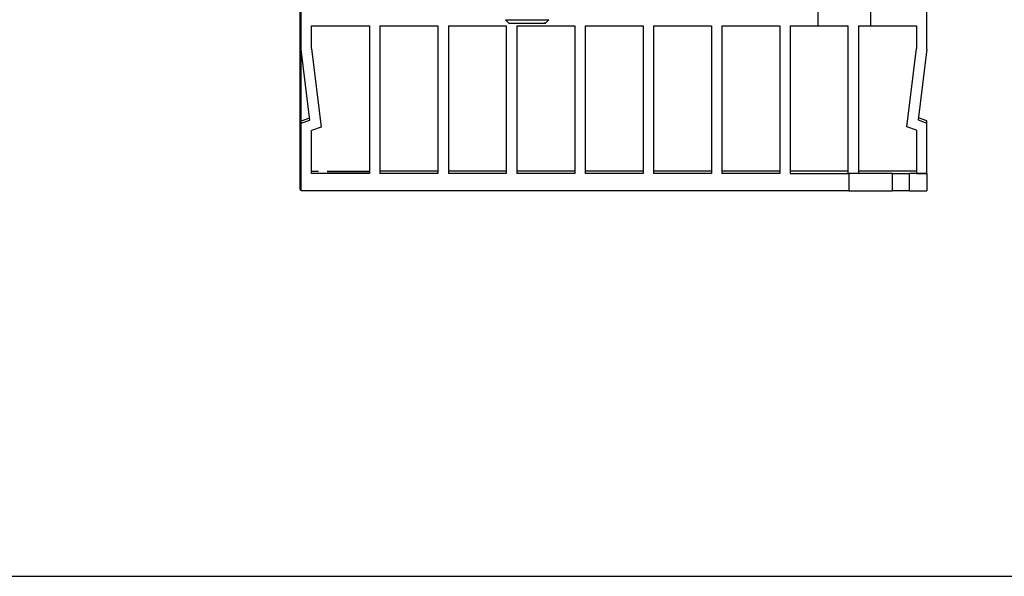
# Model space of a CAD drawing. Extents: x 0 to 420, y 0 to 297.
# Tile 1 of 27: x 170 to 227, y 0 to 32. Entities that reach past the tile are written whole.
import ezdxf

# ---------------------------------------------------------------- set-up
doc = ezdxf.new("R2010")
doc.units = 0
doc.header["$LTSCALE"] = 23.1
doc.layers.get('0').update_dxf_attribs({"linetype": 'CONTINUOUS'})

msp = doc.modelspace()

# ---------------------------------------------------------------- linework, layer by layer
at = {"color": 7, "linetype": 'CONTINUOUS'}
for p, q in [((186.133, 22.192), (186.133, 47.544)), ((186.045, 33.28), (186.045, 22.267)), ((215.883, 31.692), (215.883, 32.94)), ((218.883, 32.951), (218.883, 31.704)), ((222.133, 30.354), (222.133, 32.822)), ((198.083, 31.855), (197.883, 32.055)), ((198.083, 31.855), (198.1, 31.855)), ((200.164, 31.855), (200.183, 31.855)), ((200.183, 31.855), (200.383, 32.055)), ((186.731, 31.692), (190.066, 31.692)), ((186.731, 30.389), (186.731, 31.692)), ((190.066, 31.692), (190.066, 23.192)), ((190.665, 31.692), (194, 31.692)), ((190.665, 31.692), (190.665, 23.192)), ((194, 31.692), (194, 23.192)), ((194.598, 31.692), (197.933, 31.692)), ((194.598, 31.692), (194.598, 23.192)), ((197.933, 31.692), (197.933, 23.192)), ((198.532, 31.692), (201.867, 31.692)), ((198.532, 31.692), (198.532, 23.192)), ((201.867, 31.692), (201.867, 23.192)), ((202.465, 31.692), (205.8, 31.692)), ((202.465, 31.692), (202.465, 23.192)), ((205.8, 31.692), (205.8, 23.192)), ((206.399, 31.692), (209.734, 31.692)), ((206.399, 31.692), (206.399, 23.192)), ((209.734, 31.692), (209.734, 23.192)), ((210.332, 31.692), (213.667, 31.692)), ((210.332, 31.692), (210.332, 23.192)), ((213.667, 31.692), (213.667, 23.192)), ((214.266, 31.692), (215.883, 31.692)), ((214.266, 31.692), (214.266, 23.192)), ((217.601, 23.203), (217.601, 31.703)), ((218.199, 31.704), (218.883, 31.704)), ((218.199, 31.704), (218.199, 23.204)), ((218.883, 31.704), (221.534, 31.704)), ((221.534, 31.704), (221.534, 30.404)), ((186.633, 26.274), (186.133, 30.342)), ((186.731, 30.389), (187.286, 25.873)), ((220.979, 25.885), (221.534, 30.404)), ((222.133, 30.354), (221.633, 26.286)), ((186.619, 26.387), (186.133, 26.21)), ((186.133, 26.092), (186.633, 26.274)), ((221.633, 26.286), (222.133, 26.104)), ((222.133, 26.222), (221.646, 26.399)), ((222.133, 23.204), (222.133, 26.222)), ((187.286, 25.873), (186.731, 25.671)), ((186.731, 23.192), (186.731, 25.671)), ((221.534, 25.683), (220.979, 25.885)), ((221.534, 25.683), (221.534, 23.204)), ((194, 23.322), (190.665, 23.322)), ((197.933, 23.322), (194.598, 23.322)), ((201.867, 23.322), (198.532, 23.322)), ((205.8, 23.322), (202.465, 23.322)), ((209.734, 23.322), (206.399, 23.322)), ((213.667, 23.322), (210.332, 23.322)), ((217.601, 23.322), (214.266, 23.322)), ((221.534, 23.322), (218.199, 23.322)), ((190.066, 23.192), (186.731, 23.192)), ((194, 23.192), (190.665, 23.192)), ((197.933, 23.192), (194.598, 23.192)), ((201.867, 23.192), (198.532, 23.192)), ((205.8, 23.192), (202.465, 23.192)), ((209.734, 23.192), (206.399, 23.192)), ((213.667, 23.192), (210.332, 23.192)), ((214.266, 23.192), (217.633, 23.192)), ((217.601, 23.203), (217.633, 23.203)), ((217.633, 23.192), (217.633, 22.192)), ((220.133, 23.192), (221.133, 23.192)), ((220.133, 23.192), (220.133, 22.192)), ((221.133, 22.192), (221.133, 23.192)), ((221.534, 23.204), (222.133, 23.204)), ((222.133, 23.194), (222.133, 22.194)), ((186.045, 22.267), (186.133, 22.267)), ((217.633, 22.192), (186.133, 22.192)), ((221.133, 22.192), (220.133, 22.192)), ((0, 0), (420, 0))]:
    msp.add_line(p, q, dxfattribs=at)
at = {"color": 2, "linetype": 'CONTINUOUS'}
for p, q in [((198.1, 31.855), (198.1, 31.855)), ((198.24, 31.854), (198.24, 31.854)), ((198.357, 31.854), (198.356, 31.854)), ((198.5, 31.854), (198.499, 31.854)), ((199.601, 31.853), (199.6, 31.853)), ((199.765, 31.854), (199.765, 31.854)), ((199.908, 31.854), (199.908, 31.854)), ((200.025, 31.854), (200.024, 31.854))]:
    msp.add_line(p, q, dxfattribs=at)
at = {"color": 7, "linetype": 'CONTINUOUS'}
for points in [[(197.883, 32.055), (197.902, 32.055), (197.958, 32.054), (198.05, 32.054), (198.175, 32.054), (198.329, 32.053), (198.508, 32.053), (198.705, 32.053), (198.915, 32.053), (199.133, 32.053), (199.35, 32.053), (199.56, 32.053), (199.758, 32.053), (199.936, 32.053), (200.09, 32.054), (200.215, 32.054), (200.307, 32.054), (200.364, 32.055), (200.383, 32.055)], [(198.1, 31.855), (198.153, 31.854), (198.24, 31.854), (198.356, 31.854), (198.499, 31.854), (198.665, 31.853), (198.846, 31.853), (199.037, 31.853), (199.23, 31.853), (199.42, 31.853), (199.6, 31.853), (199.765, 31.854), (199.908, 31.854), (200.024, 31.854), (200.111, 31.854), (200.164, 31.855)], [(215.883, 31.698), (215.959, 31.699), (216.184, 31.7), (216.545, 31.701), (217.025, 31.702), (217.601, 31.703)], [(186.731, 23.322), (186.823, 23.322), (187.133, 23.322)], [(190.066, 23.317), (189.934, 23.318), (189.702, 23.318), (189.406, 23.319), (189.065, 23.319), (188.71, 23.319), (188.369, 23.319), (188.069, 23.318), (187.834, 23.318), (187.684, 23.317), (187.633, 23.316)], [(187.633, 23.316), (187.684, 23.316), (187.831, 23.315), (188.063, 23.314), (188.359, 23.314), (188.7, 23.314), (189.055, 23.314), (189.396, 23.314), (189.696, 23.314), (189.931, 23.315), (190.066, 23.315)], [(220.133, 23.198), (220.082, 23.198), (219.934, 23.199), (219.702, 23.2), (219.406, 23.2), (219.065, 23.2), (218.71, 23.2), (218.369, 23.2), (218.069, 23.2), (217.834, 23.199), (217.684, 23.198), (217.633, 23.198)], [(222.133, 23.194), (222.083, 23.193), (221.941, 23.193), (221.721, 23.192), (221.442, 23.192), (221.133, 23.192)], [(217.633, 22.198), (217.684, 22.198), (217.831, 22.199), (218.063, 22.2), (218.359, 22.2), (218.7, 22.2), (219.055, 22.2), (219.396, 22.2), (219.696, 22.2), (219.931, 22.199), (220.081, 22.198), (220.133, 22.198)], [(221.133, 22.192), (221.442, 22.192), (221.721, 22.192), (221.941, 22.193), (222.083, 22.193), (222.133, 22.194)]]:
    msp.add_lwpolyline(points, dxfattribs=at)
at = {"color": 2, "linetype": 'CONTINUOUS'}
msp.add_lwpolyline([(200.165, 31.855), (200.112, 31.854), (200.111, 31.854)], dxfattribs=at)

doc.saveas('drawing.dxf')
